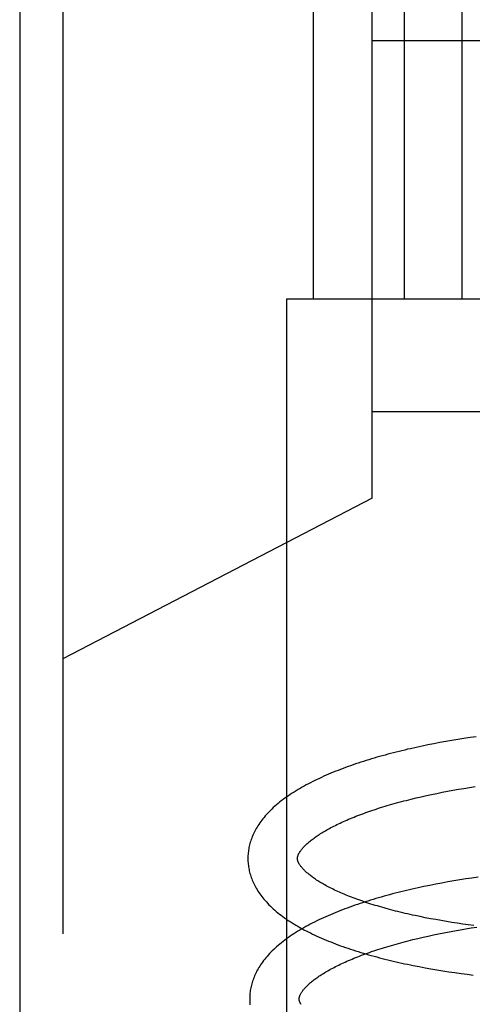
# Model space of a CAD drawing. Header units: inches. Extents: x 0 to 184, y 0 to 119.
# Tile 100 of 115: x 104.514 to 104.697, y 44.701 to 45.099. Entities that reach past the tile are written whole.
import ezdxf

# ---------------------------------------------------------------- set-up
doc = ezdxf.new("R2010")
doc.units = ezdxf.units.IN
doc.header["$LTSCALE"] = 10.121375
doc.header["$MEASUREMENT"] = 0
doc.linetypes.add('HIDDEN', pattern=[0.2, 0.1, -0.1])
doc.layers.add('DEFAULT_2', color=8, linetype='HIDDEN')

msp = doc.modelspace()

# ---------------------------------------------------------------- linework, layer by layer
at = {"layer": 'DEFAULT_2', "color": 8, "linetype": 'HIDDEN'}
for p, q in [((104.53174, 47.76579), (104.53174, 42.26528)), ((104.51424, 45.28361), (104.51424, 44.31361)), ((104.63293, 45.14236), (104.63293, 44.98611)), ((104.66969, 45.14236), (104.66969, 44.98611)), ((104.69299, 45.14236), (104.69299, 44.98611)), ((104.65674, 44.90549), (104.65674, 45.12549)), ((104.65674, 45.09049), (104.71974, 45.09049)), ((104.62226, 44.61111), (104.62226, 44.98611)), ((104.62227, 44.98611), (104.95782, 44.98611)), ((104.65674, 44.94049), (104.71974, 44.94049)), ((104.65674, 44.90549), (104.53174, 44.84049)), ((104.69141, 44.80795), (104.68896, 44.80754)), ((104.69386, 44.80834), (104.69141, 44.80795)), ((104.69632, 44.80871), (104.69386, 44.80834)), ((104.69879, 44.80906), (104.69632, 44.80871)), ((104.67456, 44.80476), (104.67222, 44.80423)), ((104.67692, 44.80527), (104.67456, 44.80476)), ((104.6793, 44.80576), (104.67692, 44.80527)), ((104.6817, 44.80623), (104.6793, 44.80576)), ((104.68411, 44.80668), (104.6817, 44.80623)), ((104.68653, 44.80712), (104.68411, 44.80668)), ((104.68896, 44.80754), (104.68653, 44.80712)), ((104.6916, 44.7878), (104.69382, 44.78817)), ((104.69382, 44.78817), (104.69606, 44.78853)), ((104.69606, 44.78853), (104.69831, 44.78887)), ((104.6725, 44.78383), (104.67452, 44.78432)), ((104.67452, 44.78432), (104.67657, 44.7848)), ((104.67657, 44.7848), (104.67865, 44.78527)), ((104.67865, 44.78527), (104.68075, 44.78572)), ((104.68075, 44.78572), (104.68288, 44.78616)), ((104.68288, 44.78616), (104.68503, 44.78659)), ((104.68503, 44.78659), (104.6872, 44.78701)), ((104.6872, 44.78701), (104.68939, 44.78741)), ((104.68939, 44.78741), (104.6916, 44.7878)), ((104.69953, 44.75227), (104.69706, 44.75192)), ((104.67766, 44.74848), (104.67529, 44.74797)), ((104.68003, 44.74897), (104.67766, 44.74848)), ((104.68243, 44.74944), (104.68003, 44.74897)), ((104.68484, 44.7499), (104.68243, 44.74944)), ((104.68726, 44.75033), (104.68484, 44.7499)), ((104.68969, 44.75076), (104.68726, 44.75033)), ((104.69214, 44.75116), (104.68969, 44.75076)), ((104.69459, 44.75155), (104.69214, 44.75116)), ((104.69706, 44.75192), (104.69459, 44.75155)), ((104.67529, 44.74797), (104.67295, 44.74745)), ((104.67821, 44.7359), (104.67614, 44.73632)), ((104.68032, 44.73549), (104.67821, 44.7359)), ((104.68244, 44.7351), (104.68032, 44.73549)), ((104.68459, 44.73472), (104.68244, 44.7351)), ((104.68676, 44.73435), (104.68459, 44.73472)), ((104.68895, 44.734), (104.68676, 44.73435)), ((104.69115, 44.73366), (104.68895, 44.734)), ((104.69338, 44.73334), (104.69115, 44.73366)), ((104.69561, 44.73303), (104.69338, 44.73334)), ((104.69787, 44.73273), (104.69561, 44.73303)), ((104.67729, 44.72801), (104.67937, 44.72848)), ((104.67937, 44.72848), (104.68148, 44.72893)), ((104.68148, 44.72893), (104.6836, 44.72937)), ((104.6836, 44.72937), (104.68575, 44.7298)), ((104.68575, 44.7298), (104.68792, 44.73022)), ((104.68792, 44.73022), (104.69011, 44.73062)), ((104.69011, 44.73062), (104.69232, 44.731)), ((104.69232, 44.731), (104.69454, 44.73138)), ((104.69454, 44.73138), (104.69678, 44.73174)), ((104.69678, 44.73174), (104.69903, 44.73208)), ((104.67322, 44.72704), (104.67524, 44.72753)), ((104.67524, 44.72753), (104.67729, 44.72801)), ((104.67573, 44.7161), (104.6781, 44.71565)), ((104.6781, 44.71565), (104.68049, 44.71522)), ((104.68049, 44.71522), (104.6829, 44.71481)), ((104.6829, 44.71481), (104.68532, 44.71441)), ((104.68532, 44.71441), (104.68775, 44.71404)), ((104.68775, 44.71404), (104.69019, 44.71368)), ((104.69019, 44.71368), (104.69265, 44.71334)), ((104.69265, 44.71334), (104.69511, 44.71301)), ((104.69511, 44.71301), (104.69758, 44.7127))]:
    msp.add_line(p, q, dxfattribs=at)
for points in [[(104.67222, 44.80423), (104.67105, 44.80397), (104.66989, 44.80369), (104.66874, 44.80342), (104.66759, 44.80313), (104.66645, 44.80285), (104.66531, 44.80256), (104.66418, 44.80227), (104.66305, 44.80197), (104.66193, 44.80166), (104.66082, 44.80136), (104.65971, 44.80105), (104.65861, 44.80073), (104.65752, 44.80041), (104.65643, 44.80008), (104.65535, 44.79976), (104.65428, 44.79942), (104.65321, 44.79908), (104.65215, 44.79874), (104.6511, 44.7984), (104.65006, 44.79805), (104.64902, 44.79769), (104.64799, 44.79733), (104.64697, 44.79696), (104.64596, 44.7966), (104.64495, 44.79622), (104.64396, 44.79584), (104.64297, 44.79546), (104.64199, 44.79507), (104.64102, 44.79468), (104.64006, 44.79428), (104.6391, 44.79388), (104.63816, 44.79347), (104.63722, 44.79306), (104.6363, 44.79264), (104.63538, 44.79222), (104.63447, 44.79179), (104.63357, 44.79135), (104.63269, 44.79091), (104.63181, 44.79047), (104.63094, 44.79002), (104.63008, 44.78956), (104.62924, 44.7891), (104.6284, 44.78863), (104.62758, 44.78816), (104.62677, 44.78768), (104.62596, 44.7872), (104.62517, 44.78671), (104.6244, 44.78621), (104.62363, 44.78571), (104.62288, 44.7852), (104.62214, 44.78468), (104.62142, 44.78416), (104.62071, 44.78364), (104.62001, 44.78311), (104.61933, 44.78257), (104.61867, 44.78203), (104.61802, 44.78149), (104.61739, 44.78094), (104.61678, 44.78039), (104.61619, 44.77983), (104.61561, 44.77927), (104.61505, 44.77871), (104.61452, 44.77815), (104.614, 44.77759), (104.6135, 44.77702), (104.61302, 44.77646), (104.61256, 44.77589), (104.61212, 44.77533), (104.6117, 44.77477), (104.6113, 44.7742), (104.61091, 44.77364), (104.61055, 44.77308), (104.6102, 44.77252), (104.60987, 44.77196), (104.60956, 44.77141), (104.60927, 44.77085), (104.60899, 44.7703), (104.60873, 44.76975), (104.60848, 44.7692), (104.60825, 44.76865), (104.60804, 44.7681), (104.60784, 44.76755), (104.60765, 44.76701), (104.60748, 44.76647), (104.60733, 44.76592), (104.60718, 44.76538), (104.60706, 44.76484), (104.60694, 44.7643), (104.60684, 44.76376), (104.60675, 44.76323), (104.60668, 44.76269), (104.60662, 44.76215), (104.60657, 44.76161), (104.60653, 44.76108), (104.60651, 44.76054), (104.6065, 44.76001), (104.6065, 44.75956)], [(104.6265, 44.75981), (104.6265, 44.75992), (104.6265, 44.76003), (104.62651, 44.76015), (104.62653, 44.76027), (104.62655, 44.7604), (104.62658, 44.76053), (104.62662, 44.76067), (104.62666, 44.76081), (104.62671, 44.76097), (104.62677, 44.76113), (104.62684, 44.76129), (104.62691, 44.76147), (104.627, 44.76165), (104.62709, 44.76183), (104.6272, 44.76202), (104.62731, 44.76222), (104.62743, 44.76241), (104.62756, 44.76262), (104.6277, 44.76282), (104.62785, 44.76303), (104.62801, 44.76325), (104.62818, 44.76347), (104.62837, 44.76369), (104.62856, 44.76392), (104.62876, 44.76415), (104.62898, 44.76439), (104.6292, 44.76464), (104.62944, 44.76488), (104.62969, 44.76513), (104.62995, 44.76539), (104.63022, 44.76564), (104.63051, 44.76591), (104.63081, 44.76617), (104.63112, 44.76644), (104.63144, 44.76671), (104.63178, 44.76699), (104.63212, 44.76726), (104.63249, 44.76754), (104.63286, 44.76783), (104.63325, 44.76811), (104.63365, 44.7684), (104.63407, 44.76869), (104.63449, 44.76899), (104.63493, 44.76928), (104.63539, 44.76958), (104.63585, 44.76987), (104.63633, 44.77017), (104.63682, 44.77047), (104.63733, 44.77077), (104.63785, 44.77108), (104.63838, 44.77138), (104.63893, 44.77169), (104.63949, 44.77199), (104.64006, 44.7723), (104.64065, 44.77261), (104.64125, 44.77291), (104.64186, 44.77322), (104.64248, 44.77353), (104.64312, 44.77384), (104.64377, 44.77414), (104.64443, 44.77445), (104.64511, 44.77476), (104.64579, 44.77506), (104.64649, 44.77537), (104.6472, 44.77567), (104.64793, 44.77598), (104.64866, 44.77628), (104.64941, 44.77658), (104.65017, 44.77689), (104.65094, 44.77719), (104.65172, 44.77748), (104.65251, 44.77778), (104.65332, 44.77808), (104.65413, 44.77837), (104.65496, 44.77867), (104.6558, 44.77896), (104.65664, 44.77925), (104.6575, 44.77954), (104.65837, 44.77982), (104.65925, 44.78011), (104.66014, 44.78039), (104.66103, 44.78067), (104.66194, 44.78094), (104.66286, 44.78122), (104.66378, 44.78149), (104.66472, 44.78176), (104.66566, 44.78203), (104.66661, 44.7823), (104.66757, 44.78256), (104.66854, 44.78282), (104.66952, 44.78308), (104.6705, 44.78333), (104.6715, 44.78359), (104.6725, 44.78383)], [(104.6065, 44.75956), (104.60651, 44.75911), (104.60653, 44.75857), (104.60657, 44.75804), (104.60662, 44.7575), (104.60668, 44.75696), (104.60676, 44.75643), (104.60685, 44.75589), (104.60695, 44.75536), (104.60706, 44.75482), (104.60719, 44.75428), (104.60734, 44.75374), (104.60749, 44.75321), (104.60766, 44.75267), (104.60785, 44.75213), (104.60805, 44.75159), (104.60826, 44.75105), (104.60849, 44.75051), (104.60873, 44.74996), (104.60899, 44.74942), (104.60927, 44.74887), (104.60956, 44.74833), (104.60987, 44.74778), (104.61019, 44.74723), (104.61054, 44.74668), (104.6109, 44.74613), (104.61128, 44.74558), (104.61168, 44.74503), (104.6121, 44.74447), (104.61253, 44.74392), (104.61299, 44.74337), (104.61347, 44.74281), (104.61396, 44.74226), (104.61448, 44.74171), (104.61501, 44.74115), (104.61557, 44.7406), (104.61614, 44.74006), (104.61673, 44.73951), (104.61734, 44.73897), (104.61797, 44.73843), (104.61861, 44.7379), (104.61927, 44.73738), (104.61995, 44.73685), (104.62064, 44.73634), (104.62135, 44.73582), (104.62207, 44.73532), (104.62281, 44.73482), (104.62356, 44.73432), (104.62433, 44.73384), (104.6251, 44.73335), (104.62589, 44.73288), (104.62669, 44.73241), (104.62751, 44.73194), (104.62833, 44.73148), (104.62917, 44.73103), (104.63002, 44.73059), (104.63088, 44.73015), (104.63174, 44.72971), (104.63262, 44.72929), (104.63351, 44.72886), (104.63441, 44.72845), (104.63532, 44.72804), (104.63624, 44.72763), (104.63716, 44.72723), (104.6381, 44.72684), (104.63905, 44.72645), (104.64, 44.72607), (104.64096, 44.72569), (104.64194, 44.72532), (104.64292, 44.72495), (104.64391, 44.72458), (104.6449, 44.72423), (104.64591, 44.72387), (104.64692, 44.72353), (104.64795, 44.72318), (104.64898, 44.72284), (104.65001, 44.72251), (104.65106, 44.72218), (104.65211, 44.72186), (104.65317, 44.72154), (104.65424, 44.72122), (104.65531, 44.72091), (104.65639, 44.72061), (104.65748, 44.72031), (104.65858, 44.72001), (104.65968, 44.71972), (104.66079, 44.71943), (104.6619, 44.71915), (104.66302, 44.71887), (104.66415, 44.71859), (104.66528, 44.71832), (104.66642, 44.71806), (104.66757, 44.7178), (104.66872, 44.71754), (104.66987, 44.71729), (104.67103, 44.71704), (104.6722, 44.7168), (104.67337, 44.71656), (104.67573, 44.7161)], [(104.67614, 44.73632), (104.67409, 44.73675), (104.67308, 44.73697), (104.67207, 44.7372), (104.67107, 44.73742), (104.67008, 44.73765), (104.6691, 44.73789), (104.66812, 44.73812), (104.66716, 44.73836), (104.6662, 44.7386), (104.66525, 44.73885), (104.66431, 44.73909), (104.66338, 44.73934), (104.66245, 44.73959), (104.66154, 44.73985), (104.66064, 44.7401), (104.65974, 44.74036), (104.65886, 44.74063), (104.65798, 44.74089), (104.65712, 44.74115), (104.65626, 44.74142), (104.65542, 44.74169), (104.65459, 44.74197), (104.65376, 44.74224), (104.65295, 44.74251), (104.65215, 44.74279), (104.65136, 44.74307), (104.65059, 44.74335), (104.64982, 44.74363), (104.64907, 44.74392), (104.64832, 44.7442), (104.64759, 44.74449), (104.64688, 44.74477), (104.64617, 44.74506), (104.64548, 44.74535), (104.64479, 44.74564), (104.64412, 44.74593), (104.64347, 44.74622), (104.64282, 44.74651), (104.64219, 44.7468), (104.64157, 44.74709), (104.64097, 44.74739), (104.64037, 44.74768), (104.63979, 44.74797), (104.63922, 44.74826), (104.63867, 44.74855), (104.63813, 44.74884), (104.6376, 44.74913), (104.63709, 44.74942), (104.63659, 44.74971), (104.6361, 44.75), (104.63563, 44.75028), (104.63517, 44.75057), (104.63472, 44.75085), (104.63429, 44.75113), (104.63387, 44.75141), (104.63346, 44.75169), (104.63306, 44.75196), (104.63268, 44.75224), (104.63231, 44.75251), (104.63196, 44.75278), (104.63161, 44.75305), (104.63128, 44.75331), (104.63097, 44.75357), (104.63066, 44.75383), (104.63037, 44.75408), (104.63009, 44.75433), (104.62982, 44.75458), (104.62957, 44.75482), (104.62932, 44.75506), (104.62909, 44.7553), (104.62887, 44.75553), (104.62866, 44.75576), (104.62846, 44.75599), (104.62828, 44.75621), (104.6281, 44.75642), (104.62794, 44.75663), (104.62778, 44.75684), (104.62764, 44.75704), (104.6275, 44.75724), (104.62737, 44.75743), (104.62725, 44.75763), (104.62715, 44.75781), (104.62705, 44.75799), (104.62696, 44.75817), (104.62687, 44.75834), (104.6268, 44.75851), (104.62674, 44.75867), (104.62668, 44.75882), (104.62664, 44.75896), (104.6266, 44.7591), (104.62657, 44.75923), (104.62654, 44.75936), (104.62652, 44.75948), (104.62651, 44.75959), (104.6265, 44.75971), (104.6265, 44.75981)], [(104.67295, 44.74745), (104.67179, 44.74718), (104.67063, 44.74691), (104.66947, 44.74663), (104.66832, 44.74635), (104.66718, 44.74606), (104.66604, 44.74577), (104.66491, 44.74548), (104.66378, 44.74518), (104.66266, 44.74488), (104.66155, 44.74457), (104.66044, 44.74426), (104.65934, 44.74394), (104.65825, 44.74362), (104.65716, 44.7433), (104.65608, 44.74297), (104.65501, 44.74264), (104.65394, 44.7423), (104.65288, 44.74196), (104.65183, 44.74161), (104.65079, 44.74126), (104.64975, 44.7409), (104.64872, 44.74054), (104.6477, 44.74018), (104.64669, 44.73981), (104.64569, 44.73944), (104.64469, 44.73906), (104.6437, 44.73867), (104.64272, 44.73829), (104.64175, 44.73789), (104.64079, 44.73749), (104.63983, 44.73709), (104.63889, 44.73668), (104.63795, 44.73627), (104.63703, 44.73585), (104.63611, 44.73543), (104.6352, 44.735), (104.63431, 44.73457), (104.63342, 44.73413), (104.63254, 44.73368), (104.63167, 44.73323), (104.63082, 44.73278), (104.62997, 44.73232), (104.62913, 44.73185), (104.62831, 44.73138), (104.6275, 44.7309), (104.6267, 44.73041), (104.62591, 44.72992), (104.62513, 44.72943), (104.62436, 44.72892), (104.62361, 44.72842), (104.62287, 44.7279), (104.62215, 44.72738), (104.62144, 44.72686), (104.62074, 44.72633), (104.62007, 44.72579), (104.6194, 44.72525), (104.61875, 44.7247), (104.61812, 44.72416), (104.61751, 44.7236), (104.61692, 44.72305), (104.61634, 44.72249), (104.61579, 44.72193), (104.61525, 44.72137), (104.61473, 44.72081), (104.61423, 44.72024), (104.61375, 44.71968), (104.61329, 44.71911), (104.61285, 44.71855), (104.61243, 44.71798), (104.61202, 44.71742), (104.61164, 44.71686), (104.61127, 44.7163), (104.61092, 44.71574), (104.6106, 44.71518), (104.61028, 44.71462), (104.60999, 44.71407), (104.60971, 44.71351), (104.60945, 44.71296), (104.6092, 44.71241), (104.60897, 44.71186), (104.60876, 44.71132), (104.60856, 44.71077), (104.60837, 44.71022), (104.6082, 44.70968), (104.60805, 44.70914), (104.60791, 44.7086), (104.60778, 44.70806), (104.60766, 44.70752), (104.60756, 44.70698), (104.60747, 44.70644), (104.6074, 44.7059), (104.60734, 44.70536), (104.60729, 44.70482), (104.60725, 44.70429), (104.60723, 44.70375), (104.60722, 44.70321), (104.60722, 44.70277)], [(104.62722, 44.70302), (104.62722, 44.70313), (104.62722, 44.70324), (104.62723, 44.70336), (104.62725, 44.70348), (104.62727, 44.70361), (104.6273, 44.70374), (104.62734, 44.70388), (104.62738, 44.70402), (104.62743, 44.70418), (104.62749, 44.70434), (104.62756, 44.7045), (104.62763, 44.70468), (104.62772, 44.70486), (104.62781, 44.70504), (104.62792, 44.70523), (104.62803, 44.70542), (104.62815, 44.70562), (104.62828, 44.70582), (104.62842, 44.70603), (104.62857, 44.70624), (104.62873, 44.70646), (104.6289, 44.70668), (104.62909, 44.7069), (104.62928, 44.70713), (104.62948, 44.70736), (104.6297, 44.7076), (104.62992, 44.70784), (104.63016, 44.70809), (104.63041, 44.70834), (104.63067, 44.7086), (104.63094, 44.70885), (104.63123, 44.70912), (104.63153, 44.70938), (104.63184, 44.70965), (104.63216, 44.70992), (104.6325, 44.71019), (104.63284, 44.71047), (104.63321, 44.71075), (104.63358, 44.71104), (104.63397, 44.71132), (104.63437, 44.71161), (104.63479, 44.7119), (104.63521, 44.7122), (104.63565, 44.71249), (104.63611, 44.71279), (104.63657, 44.71308), (104.63705, 44.71338), (104.63754, 44.71368), (104.63805, 44.71398), (104.63857, 44.71429), (104.6391, 44.71459), (104.63965, 44.7149), (104.64021, 44.7152), (104.64078, 44.71551), (104.64137, 44.71582), (104.64197, 44.71612), (104.64258, 44.71643), (104.6432, 44.71674), (104.64384, 44.71705), (104.64449, 44.71735), (104.64515, 44.71766), (104.64583, 44.71797), (104.64651, 44.71827), (104.64721, 44.71858), (104.64792, 44.71888), (104.64865, 44.71919), (104.64938, 44.71949), (104.65013, 44.71979), (104.65089, 44.72009), (104.65166, 44.72039), (104.65244, 44.72069), (104.65323, 44.72099), (104.65404, 44.72129), (104.65485, 44.72158), (104.65568, 44.72188), (104.65652, 44.72217), (104.65737, 44.72246), (104.65822, 44.72274), (104.65909, 44.72303), (104.65997, 44.72331), (104.66086, 44.7236), (104.66176, 44.72388), (104.66266, 44.72415), (104.66358, 44.72443), (104.6645, 44.7247), (104.66544, 44.72497), (104.66638, 44.72524), (104.66733, 44.72551), (104.66829, 44.72577), (104.66926, 44.72603), (104.67024, 44.72629), (104.67123, 44.72654), (104.67222, 44.72679), (104.67322, 44.72704)], [(104.60722, 44.70277), (104.60723, 44.70232), (104.60725, 44.70178), (104.60729, 44.70125), (104.60734, 44.70071)], [(104.62798, 44.70083), (104.62787, 44.70102), (104.62777, 44.7012), (104.62768, 44.70138), (104.62759, 44.70155), (104.62752, 44.70172), (104.62746, 44.70188), (104.6274, 44.70203), (104.62736, 44.70217), (104.62732, 44.70231), (104.62729, 44.70244), (104.62726, 44.70257), (104.62724, 44.70269), (104.62723, 44.7028), (104.62722, 44.70292), (104.62722, 44.70302)]]:
    msp.add_lwpolyline(points, dxfattribs=at)

doc.saveas('drawing.dxf')
